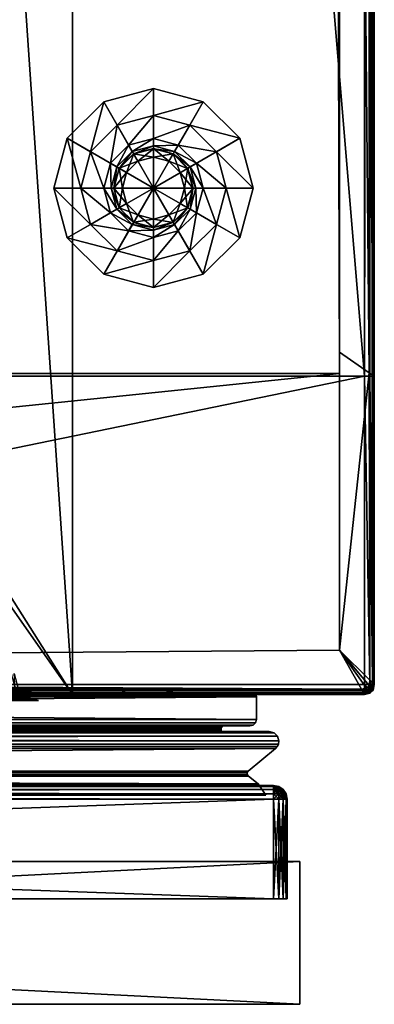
# Model space of a CAD drawing. Header units: centimetres. Extents: x -30.2 to 14.9, y -8.2 to 52.9.
# Tile 253 of 256: x 9.5 to 14.9, y -7.6 to 7.4. Entities that reach past the tile are written whole.
import ezdxf

# ---------------------------------------------------------------- set-up
doc = ezdxf.new("R2010")
doc.units = ezdxf.units.CM
doc.layers.add('RF411304_Body', color=7, linetype='Continuous', true_color=0x1bb158)
doc.layers.add('RF411304_Door', color=7, linetype='Continuous', true_color=0xb11c95)

msp = doc.modelspace()

# ---------------------------------------------------------------- meshes
at = {"layer": 'RF411304_Body', "color": 213, "true_color": 0xc458e1}
mesh = msp.add_polyface(dxfattribs=at)
corners = [(-22.011, 48.797, 197.598), (-22.011, 48.346, 32.305), (6.807, 48.346, 32.305), (6.807, 48.797, 197.598), (-29.599, 2.322, 24.112), (-29.599, 49.817, 24.112), (-29.599, 49.817, 7.459), (-29.599, 2.002, 7.459), (-29.582, 49.9, -0.334), (-29.533, 49.949, -0.334), (-29.45, 49.966, -0.334), (-29.599, 49.817, -0.334), (-29.599, 2.002, -0.334), (-26.042, 49.966, -0.334), (10.285, 49.966, -0.334), (-7.966, 1.958, 209.188), (-26.034, 49.93, 209.188), (-30.012, 49.93, 209.188), (-30.012, 1.958, 209.188), (-30.16, 1.958, 201.096), (-30.16, 49.93, 201.096), (-30.16, 49.93, 24.243), (-30.16, 1.958, 24.243), (10.304, -2.863, 32.343), (-25.508, 48.346, 32.305), (-25.508, -2.863, 32.343), (-25.508, 48.797, 197.598), (-25.508, -2.863, 197.598), (-7.966, -2.863, 197.598), (-29.533, 49.949, 7.459), (-29.533, 49.949, 24.112), (-29.45, 49.966, 24.112), (-29.45, 49.966, 7.459), (-30.094, 49.93, 209.171), (-30.094, 1.958, 209.171), (-29.582, 49.9, 7.459), (-29.582, 49.9, 24.112), (-30.144, 49.93, 209.122), (-30.144, 1.958, 209.122), (-30.16, 49.93, 209.039), (-30.16, 1.958, 209.039), (10.728, 49.93, 209.188), (-30.082, 2.008, 24.145), (-30.069, 49.912, 24.144), (-30.12, 49.922, 24.158), (-30.126, 1.98, 24.158), (-30.15, 49.928, 24.191), (-30.152, 1.964, 24.191)]
mesh.append_faces([[corners[k] for k in face] for face in [(27, 26, 28)]], dxfattribs={"color": 213})
mesh.append_faces([[corners[k] for k in face] for face in [(12, 10, 13), (12, 13, 14), (23, 1, 24), (28, 0, 3)]], dxfattribs={"vtx0": -1, "vtx2": -1, "color": 213})
mesh.append_faces([[corners[k] for k in face] for face in [(11, 8, 10), (12, 11, 10)]], dxfattribs={"vtx1": -1, "vtx2": -1, "color": 213})
mesh.append_faces([[corners[k] for k in face] for face in [(0, 1, 2), (2, 3, 0), (4, 5, 6), (6, 7, 4), (8, 9, 10), (15, 16, 17), (17, 18, 15), (19, 20, 21), (21, 22, 19), (6, 11, 12), (12, 7, 6), (25, 24, 26), (28, 26, 0), (29, 30, 31), (31, 32, 29), (17, 33, 34), (34, 18, 17), (9, 29, 32), (35, 36, 30), (30, 29, 35), (6, 5, 36), (36, 35, 6), (33, 37, 38), (38, 34, 33), (37, 39, 40), (40, 38, 37), (8, 35, 29), (29, 9, 8), (11, 6, 35), (35, 8, 11), (26, 24, 1), (1, 0, 26), (19, 40, 39), (39, 20, 19), (41, 16, 15), (5, 4, 42), (42, 43, 5), (44, 43, 42), (42, 45, 44), (46, 44, 45), (45, 47, 46), (21, 46, 47), (47, 22, 21)]], dxfattribs={"vtx2": -1, "color": 213})
mesh = msp.add_polyface(dxfattribs=at)
corners = [(10.895, 49.966, 24.112), (10.197, 49.966, 7.459), (-26.047, 49.966, 7.459), (-29.599, 2.002, -0.334), (10.285, 49.966, -0.334), (14.195, 49.966, -0.334), (14.343, 2.002, -0.334), (14.277, 49.949, -0.334), (14.327, 49.9, -0.334), (14.343, 49.817, -0.334), (14.793, 2.011, 24.145), (14.343, 2.322, 24.112), (14.343, 49.817, 24.112), (14.779, 49.911, 24.144), (14.343, 2.002, 7.459), (14.343, 49.817, 7.459), (-26.042, 49.966, -0.334), (14.869, 49.93, 201.096), (14.869, 49.93, 209.039), (14.869, 1.958, 209.039), (14.869, 1.958, 201.096), (10.304, -2.863, 32.343), (10.304, 48.346, 32.305), (6.807, 48.346, 32.305), (-22.011, 48.346, 32.305), (-7.966, -2.863, 197.598), (6.807, 48.797, 197.598), (10.304, 48.797, 197.598), (10.304, -2.863, 197.598), (14.234, 49.9, 7.459), (14.327, 49.9, 24.112), (14.185, 49.949, 7.459), (14.277, 49.949, 24.112), (14.102, 49.966, 7.459), (14.195, 49.966, 24.112), (14.869, 1.958, 24.243), (14.869, 49.93, 24.243), (14.721, 1.958, 209.188), (14.721, 49.93, 209.188), (10.728, 49.93, 209.188), (14.803, 1.958, 209.171), (14.803, 49.93, 209.171), (14.853, 1.958, 209.122), (14.853, 49.93, 209.122), (-7.966, 1.958, 209.188), (14.859, 49.928, 24.191), (14.861, 1.964, 24.191), (14.829, 49.922, 24.158), (14.835, 1.982, 24.158)]
mesh.append_faces([[corners[k] for k in face] for face in [(37, 38, 39)]], dxfattribs={"color": 213})
mesh.append_faces([[corners[k] for k in face] for face in [(6, 8, 9), (25, 27, 28)]], dxfattribs={"vtx0": -1, "color": 213})
mesh.append_faces([[corners[k] for k in face] for face in [(3, 4, 5), (6, 5, 7), (6, 7, 8), (21, 23, 24), (25, 26, 27)]], dxfattribs={"vtx0": -1, "vtx2": -1, "color": 213})
mesh.append_faces([[corners[k] for k in face] for face in [(6, 3, 5)]], dxfattribs={"vtx1": -1, "vtx2": -1, "color": 213})
mesh.append_faces([[corners[k] for k in face] for face in [(0, 1, 2), (10, 11, 12), (12, 13, 10), (12, 11, 14), (14, 15, 12), (1, 4, 16), (14, 6, 9), (9, 15, 14), (17, 18, 19), (19, 20, 17), (21, 22, 23), (28, 27, 22), (29, 30, 12), (12, 15, 29), (8, 29, 15), (15, 9, 8), (31, 32, 30), (30, 29, 31), (33, 34, 32), (32, 31, 33), (7, 31, 29), (29, 8, 7), (5, 33, 31), (31, 7, 5), (22, 27, 26), (26, 23, 22), (20, 35, 36), (36, 17, 20), (37, 40, 41), (41, 38, 37), (40, 42, 43), (43, 41, 40), (42, 19, 18), (18, 43, 42), (44, 37, 39), (45, 36, 35), (35, 46, 45), (47, 45, 46), (46, 48, 47), (13, 47, 48), (48, 10, 13)]], dxfattribs={"vtx2": -1, "color": 213})
mesh = msp.add_polyface(dxfattribs=at)
corners = [(-30.16, 1.958, 24.243), (-30.16, -2.714, 24.243), (-30.16, -2.714, 201.096), (-30.16, 1.958, 201.096), (14.675, -2.782, 24.146), (-29.939, -2.805, 24.144), (-29.599, -2.537, 24.112), (-30.082, 2.008, 24.145), (-29.599, 2.322, 24.112), (-30.072, -2.686, 24.144), (-29.599, 2.002, 7.459), (-29.599, -2.537, 7.459), (-28.983, 0.291, 207.345), (-28.983, 0.291, 201.988), (-9.612, 0.291, 201.988), (-9.612, 0.291, 207.345), (-30.16, 1.958, 209.039), (-30.16, -2.714, 209.039), (-30.012, -2.714, 209.188), (-7.966, -2.714, 209.188), (-7.966, 1.958, 209.188), (-30.012, 1.958, 209.188), (-28.983, -2.863, 202.026), (-28.983, -2.863, 207.383), (-9.612, -2.863, 207.383), (-9.612, -2.863, 202.026), (-25.508, 48.797, 197.598), (-25.508, -2.863, 197.598), (-25.508, -2.863, 32.343), (-30.144, -2.76, 209.112), (-30.144, -2.714, 209.122), (-30.094, -2.714, 209.171), (-30.094, 1.958, 209.171), (-30.144, -2.797, 209.039), (-30.144, -2.788, 209.085), (-30.094, -2.788, 209.157), (-30.012, -2.797, 209.171), (-30.144, 1.958, 209.122), (-30.144, -2.797, 201.096), (-30.015, -2.797, 24.144), (-30.06, -2.757, 24.144), (-30.15, -2.711, 24.191), (-30.152, 1.964, 24.191), (-30.134, -2.792, 24.191), (-30.121, -2.702, 24.158), (-30.126, 1.98, 24.158), (-30.106, -2.779, 24.158)]
mesh.append_faces([[corners[k] for k in face] for face in [(17, 29, 30), (17, 33, 34), (17, 34, 29), (6, 5, 39), (6, 39, 40), (6, 40, 9)]], dxfattribs={"color": 213})
mesh.append_faces([[corners[k] for k in face] for face in [(0, 1, 2), (2, 3, 0), (4, 5, 6), (7, 8, 6), (6, 9, 7), (6, 8, 10), (10, 11, 6), (12, 13, 14), (14, 15, 12), (16, 3, 2), (2, 17, 16), (18, 19, 20), (20, 21, 18), (22, 13, 12), (12, 23, 22), (23, 12, 15), (15, 24, 23), (25, 14, 13), (13, 22, 25), (26, 27, 28), (31, 18, 21), (21, 32, 31), (31, 30, 29), (29, 35, 31), (18, 31, 35), (35, 36, 18), (30, 31, 32), (32, 37, 30), (17, 30, 37), (37, 16, 17), (38, 2, 1), (19, 18, 36), (17, 2, 38), (41, 1, 0), (0, 42, 41), (1, 41, 43), (44, 41, 42), (42, 45, 44), (9, 44, 45), (45, 7, 9), (46, 43, 41), (41, 44, 46), (40, 46, 44), (44, 9, 40)]], dxfattribs={"vtx2": -1, "color": 213})
mesh = msp.add_polyface(dxfattribs=at)
corners = [(14.343, 2.002, 7.459), (14.343, -2.194, 7.459), (-29.599, -2.537, 7.459), (-29.599, 2.002, 7.459), (-7.966, -2.714, 209.188), (14.721, -2.714, 209.188), (14.721, 1.958, 209.188), (-7.966, 1.958, 209.188), (14.793, 2.011, 24.145), (14.803, -2.649, 24.146), (14.343, -2.194, 24.112), (14.343, 2.322, 24.112), (-29.599, -2.537, 24.112), (14.675, -2.782, 24.146), (-29.599, 2.002, -0.334), (14.343, 2.002, -0.334), (14.721, -2.863, 209.039), (-7.966, -2.863, 209.039), (-7.966, -2.863, 201.096), (14.721, -2.863, 201.096), (-9.612, -2.863, 207.383), (-9.612, -2.863, 202.026), (-9.612, 0.291, 207.345), (-9.612, 0.291, 201.988), (-25.508, -2.863, 32.343), (-30.012, -2.863, 24.243), (14.721, -2.863, 24.243), (10.304, -2.863, 32.343), (-7.966, -2.863, 197.598), (10.304, -2.863, 197.598), (-25.508, 48.346, 32.305), (10.304, 48.346, 32.305), (14.803, -2.714, 209.171), (14.721, -2.846, 209.122), (14.803, -2.846, 209.039), (14.721, -2.797, 209.171), (14.803, -2.832, 209.112), (14.803, -2.788, 209.157), (14.803, -2.846, 201.096), (-7.966, -2.797, 209.171), (-7.966, -2.846, 209.122), (14.793, -2.726, 24.146), (14.75, -2.771, 24.146), (14.69, -2.809, 24.178), (-29.963, -2.825, 24.177), (14.705, -2.836, 24.211), (14.797, -2.838, 24.191), (-29.987, -2.844, 24.21), (14.779, -2.813, 24.159)]
mesh.append_faces([[corners[k] for k in face] for face in [(10, 9, 41), (10, 41, 42), (10, 42, 13)]], dxfattribs={"color": 213})
mesh.append_faces([[corners[k] for k in face] for face in [(24, 27, 30)]], dxfattribs={"vtx1": -1, "color": 213})
mesh.append_faces([[corners[k] for k in face] for face in [(0, 1, 2), (2, 3, 0), (4, 5, 6), (6, 7, 4), (8, 9, 10), (10, 11, 8), (12, 10, 13), (11, 10, 1), (1, 0, 11), (10, 12, 2), (2, 1, 10), (0, 3, 14), (14, 15, 0), (16, 17, 18), (18, 19, 16), (17, 20, 21), (21, 18, 17), (20, 22, 23), (23, 21, 20), (24, 25, 26), (26, 27, 24), (18, 28, 29), (29, 19, 18), (19, 29, 27), (27, 26, 19), (31, 27, 29), (6, 5, 32), (33, 16, 34), (35, 33, 36), (5, 35, 37), (38, 19, 26), (34, 16, 19), (35, 5, 4), (4, 39, 35), (33, 35, 39), (39, 40, 33), (16, 33, 40), (40, 17, 16), (13, 43, 44), (26, 45, 46), (43, 45, 47), (45, 26, 25), (48, 46, 45), (45, 43, 48), (42, 48, 43), (43, 13, 42)]], dxfattribs={"vtx2": -1, "color": 213})
at = {"layer": 'RF411304_Body', "color": 24, "true_color": 0xb01a1a}
mesh = msp.add_polyface(dxfattribs=at)
corners = [(11.528, 6.318, -2.156), (10.774, 6.116, -2.156), (10.774, 6.116, -1.807), (11.528, 4.81, -2.156), (11.528, 4.81, -2.156), (10.222, 5.564, -2.156), (10.222, 5.564, -1.807), (10.574, 5.361, -1.807), (10.977, 5.763, -1.807), (10.878, 5.185, -1.456), (11.152, 5.46, -1.456), (10.973, 5.131, -1.456), (11.207, 5.365, -1.456), (10.973, 5.131, -0.906), (11.207, 5.365, -0.906), (11.01, 5.109, -0.906), (11.227, 5.33, -0.297), (11.008, 5.11, -0.297), (11.008, 5.11, 9.901), (10.02, 4.81, -2.156), (10.02, 4.81, -1.807), (10.427, 4.81, -1.807), (10.777, 4.81, -1.456), (10.887, 4.81, -1.456), (10.887, 4.81, -0.906), (10.93, 4.81, -0.906), (11.058, 4.81, -0.681), (11.121, 5.045, -0.681), (11.058, 4.81, -0.426), (11.121, 5.045, -0.426), (10.927, 4.81, -0.297), (10.927, 4.81, 9.901)]
mesh.append_faces([[corners[k] for k in face] for face in [(0, 1, 2), (3, 4, 5), (5, 1, 3), (1, 5, 6), (6, 2, 1), (2, 6, 7), (7, 8, 2), (8, 7, 9), (9, 10, 8), (10, 9, 11), (12, 11, 13), (14, 13, 15), (16, 17, 18), (19, 5, 4), (5, 19, 20), (20, 6, 5), (6, 20, 21), (21, 7, 6), (7, 21, 22), (22, 9, 7), (9, 22, 23), (23, 11, 9), (11, 23, 24), (24, 13, 11), (13, 24, 25), (25, 15, 13), (15, 25, 26), (26, 27, 15), (27, 26, 28), (29, 28, 30), (30, 17, 29), (17, 30, 31), (31, 18, 17)]], dxfattribs={"vtx2": -1, "color": 24})
mesh = msp.add_polyface(dxfattribs=at)
corners = [(11.528, 4.81, -2.156), (11.528, 4.81, -2.156), (11.528, 6.318, -2.156), (11.528, 4.81, -2.156), (10.774, 6.116, -2.156), (10.774, 6.116, -1.807), (11.528, 6.318, -1.807), (10.977, 5.763, -1.807), (11.528, 5.911, -1.807), (11.152, 5.46, -1.456), (11.528, 5.561, -1.456), (11.207, 5.365, -1.456), (11.528, 5.451, -1.456), (11.207, 5.365, -0.906), (11.528, 5.451, -0.906), (11.229, 5.327, -0.906), (11.528, 5.407, -0.906), (11.293, 5.217, -0.681), (11.528, 5.28, -0.681), (11.293, 5.217, -0.426), (11.528, 5.28, -0.426), (11.227, 5.33, -0.297), (11.528, 5.411, -0.297), (11.227, 5.33, 9.901), (11.528, 5.411, 9.901), (10.973, 5.131, -1.456), (10.973, 5.131, -0.906), (11.01, 5.109, -0.906), (11.121, 5.045, -0.681), (11.121, 5.045, -0.426), (11.008, 5.11, -0.297), (11.008, 5.11, 9.901), (11.058, 4.81, -0.426)]
mesh.append_faces([[corners[k] for k in face] for face in [(0, 1, 2), (1, 3, 4), (4, 2, 1), (5, 6, 2), (6, 5, 7), (7, 8, 6), (8, 7, 9), (9, 10, 8), (10, 9, 11), (11, 12, 10), (12, 11, 13), (13, 14, 12), (14, 13, 15), (15, 16, 14), (16, 15, 17), (17, 18, 16), (18, 17, 19), (19, 20, 18), (20, 19, 21), (21, 22, 20), (22, 21, 23), (23, 24, 22), (25, 11, 9), (26, 13, 11), (27, 15, 13), (15, 27, 28), (28, 17, 15), (17, 28, 29), (29, 19, 17), (19, 29, 30), (30, 21, 19), (31, 23, 21), (32, 29, 28)]], dxfattribs={"vtx2": -1, "color": 24})
mesh = msp.add_polyface(dxfattribs=at)
corners = [(13.035, 4.81, -2.156), (12.833, 5.564, -2.156), (12.833, 5.564, -1.807), (11.528, 4.81, -2.156), (11.528, 4.81, -2.156), (12.281, 6.116, -2.156), (12.281, 6.116, -1.807), (12.078, 5.763, -1.807), (12.481, 5.361, -1.807), (11.903, 5.46, -1.456), (12.177, 5.185, -1.456), (11.848, 5.365, -1.456), (12.082, 5.131, -1.456), (11.848, 5.365, -0.906), (12.082, 5.131, -0.906), (11.826, 5.327, -0.906), (12.047, 5.11, -0.297), (11.828, 5.33, -0.297), (11.828, 5.33, 9.901), (11.528, 6.318, -2.156), (11.528, 6.318, -1.807), (11.528, 5.911, -1.807), (11.528, 5.561, -1.456), (11.528, 5.451, -1.456), (11.528, 5.451, -0.906), (11.528, 5.407, -0.906), (11.528, 5.28, -0.681), (11.762, 5.217, -0.681), (11.528, 5.28, -0.426), (11.762, 5.217, -0.426), (11.528, 5.411, -0.297), (11.528, 5.411, 9.901)]
mesh.append_faces([[corners[k] for k in face] for face in [(0, 1, 2), (3, 4, 5), (5, 1, 3), (1, 5, 6), (6, 2, 1), (2, 6, 7), (7, 8, 2), (8, 7, 9), (9, 10, 8), (10, 9, 11), (12, 11, 13), (14, 13, 15), (16, 17, 18), (19, 5, 4), (5, 19, 20), (20, 6, 5), (6, 20, 21), (21, 7, 6), (7, 21, 22), (22, 9, 7), (9, 22, 23), (23, 11, 9), (11, 23, 24), (24, 13, 11), (13, 24, 25), (25, 15, 13), (15, 25, 26), (26, 27, 15), (27, 26, 28), (29, 28, 30), (30, 17, 29), (17, 30, 31), (31, 18, 17)]], dxfattribs={"vtx2": -1, "color": 24})
mesh = msp.add_polyface(dxfattribs=at)
corners = [(11.528, 4.81, -2.156), (11.528, 4.81, -2.156), (12.833, 5.564, -2.156), (13.035, 4.81, -2.156), (12.833, 5.564, -1.807), (13.035, 4.81, -1.807), (12.481, 5.361, -1.807), (12.628, 4.81, -1.807), (12.177, 5.185, -1.456), (12.278, 4.81, -1.456), (12.082, 5.131, -1.456), (12.168, 4.81, -1.456), (12.082, 5.131, -0.906), (12.168, 4.81, -0.906), (12.045, 5.109, -0.906), (12.125, 4.81, -0.906), (11.934, 5.045, -0.681), (11.997, 4.81, -0.681), (11.934, 5.045, -0.426), (11.997, 4.81, -0.426), (12.047, 5.11, -0.297), (12.128, 4.81, -0.297), (12.047, 5.11, 9.901), (12.128, 4.81, 9.901), (11.848, 5.365, -1.456), (11.848, 5.365, -0.906), (11.826, 5.327, -0.906), (11.762, 5.217, -0.681), (11.762, 5.217, -0.426), (11.828, 5.33, -0.297), (11.828, 5.33, 9.901), (11.528, 5.28, -0.426), (11.528, 4.81, -2.156)]
mesh.append_faces([[corners[k] for k in face] for face in [(0, 1, 2), (2, 3, 0), (4, 5, 3), (5, 4, 6), (6, 7, 5), (7, 6, 8), (8, 9, 7), (9, 8, 10), (10, 11, 9), (11, 10, 12), (12, 13, 11), (13, 12, 14), (14, 15, 13), (15, 14, 16), (16, 17, 15), (17, 16, 18), (18, 19, 17), (19, 18, 20), (20, 21, 19), (21, 20, 22), (22, 23, 21), (24, 10, 8), (25, 12, 10), (26, 14, 12), (14, 26, 27), (27, 16, 14), (16, 27, 28), (28, 18, 16), (18, 28, 29), (29, 20, 18), (30, 22, 20), (31, 28, 27), (32, 0, 3)]], dxfattribs={"vtx2": -1, "color": 24})
mesh = msp.add_polyface(dxfattribs=at)
corners = [(10.02, 4.81, -2.156), (10.222, 4.057, -2.156), (10.222, 4.057, -1.807), (11.528, 4.81, -2.156), (11.528, 4.81, -2.156), (10.774, 3.505, -2.156), (10.774, 3.505, -1.807), (10.977, 3.857, -1.807), (10.574, 4.26, -1.807), (11.152, 4.161, -1.456), (10.878, 4.435, -1.456), (11.207, 4.256, -1.456), (10.973, 4.49, -1.456), (11.207, 4.256, -0.906), (10.973, 4.49, -0.906), (11.229, 4.293, -0.906), (11.008, 4.51, -0.297), (11.227, 4.29, -0.297), (11.227, 4.29, 9.901), (11.528, 3.303, -2.156), (11.528, 3.303, -1.807), (11.528, 3.71, -1.807), (11.528, 4.06, -1.456), (11.528, 4.17, -1.456), (11.528, 4.17, -0.906), (11.528, 4.213, -0.906), (11.528, 4.341, -0.681), (11.293, 4.404, -0.681), (11.528, 4.341, -0.426), (11.293, 4.404, -0.426), (11.528, 4.21, -0.297), (11.528, 4.21, 9.901)]
mesh.append_faces([[corners[k] for k in face] for face in [(0, 1, 2), (3, 4, 5), (5, 1, 3), (1, 5, 6), (6, 2, 1), (2, 6, 7), (7, 8, 2), (8, 7, 9), (9, 10, 8), (10, 9, 11), (12, 11, 13), (14, 13, 15), (16, 17, 18), (19, 5, 4), (5, 19, 20), (20, 6, 5), (6, 20, 21), (21, 7, 6), (7, 21, 22), (22, 9, 7), (9, 22, 23), (23, 11, 9), (11, 23, 24), (24, 13, 11), (13, 24, 25), (25, 15, 13), (15, 25, 26), (26, 27, 15), (27, 26, 28), (29, 28, 30), (30, 17, 29), (17, 30, 31), (31, 18, 17)]], dxfattribs={"vtx2": -1, "color": 24})
mesh = msp.add_polyface(dxfattribs=at)
corners = [(11.528, 4.81, -2.156), (11.528, 4.81, -2.156), (10.02, 4.81, -2.156), (11.528, 4.81, -2.156), (10.222, 4.057, -2.156), (10.222, 4.057, -1.807), (10.02, 4.81, -1.807), (10.574, 4.26, -1.807), (10.427, 4.81, -1.807), (10.878, 4.435, -1.456), (10.777, 4.81, -1.456), (10.973, 4.49, -1.456), (10.887, 4.81, -1.456), (10.973, 4.49, -0.906), (10.887, 4.81, -0.906), (11.01, 4.512, -0.906), (10.93, 4.81, -0.906), (11.121, 4.576, -0.681), (11.058, 4.81, -0.681), (11.121, 4.576, -0.426), (11.058, 4.81, -0.426), (11.008, 4.51, -0.297), (10.927, 4.81, -0.297), (11.008, 4.51, 9.901), (10.927, 4.81, 9.901), (11.207, 4.256, -1.456), (11.207, 4.256, -0.906), (11.229, 4.293, -0.906), (11.293, 4.404, -0.681), (11.293, 4.404, -0.426), (11.227, 4.29, -0.297), (11.227, 4.29, 9.901), (11.528, 4.341, -0.426)]
mesh.append_faces([[corners[k] for k in face] for face in [(0, 1, 2), (1, 3, 4), (4, 2, 1), (5, 6, 2), (6, 5, 7), (7, 8, 6), (8, 7, 9), (9, 10, 8), (10, 9, 11), (11, 12, 10), (12, 11, 13), (13, 14, 12), (14, 13, 15), (15, 16, 14), (16, 15, 17), (17, 18, 16), (18, 17, 19), (19, 20, 18), (20, 19, 21), (21, 22, 20), (22, 21, 23), (23, 24, 22), (25, 11, 9), (26, 13, 11), (27, 15, 13), (15, 27, 28), (28, 17, 15), (17, 28, 29), (29, 19, 17), (19, 29, 30), (30, 21, 19), (31, 23, 21), (32, 29, 28)]], dxfattribs={"vtx2": -1, "color": 24})
mesh = msp.add_polyface(dxfattribs=at)
corners = [(11.528, 4.81, -2.156), (11.528, 4.81, -2.156), (11.528, 3.303, -2.156), (11.528, 4.81, -2.156), (12.281, 3.505, -2.156), (12.281, 3.505, -1.807), (11.528, 3.303, -1.807), (12.078, 3.857, -1.807), (11.528, 3.71, -1.807), (11.903, 4.161, -1.456), (11.528, 4.06, -1.456), (11.848, 4.256, -1.456), (11.528, 4.17, -1.456), (11.848, 4.256, -0.906), (11.528, 4.17, -0.906), (11.826, 4.293, -0.906), (11.528, 4.213, -0.906), (11.762, 4.404, -0.681), (11.528, 4.341, -0.681), (11.762, 4.404, -0.426), (11.528, 4.341, -0.426), (11.828, 4.29, -0.297), (11.528, 4.21, -0.297), (11.828, 4.29, 9.901), (11.528, 4.21, 9.901), (12.082, 4.49, -1.456), (12.082, 4.49, -0.906), (12.045, 4.512, -0.906), (11.934, 4.576, -0.681), (11.934, 4.576, -0.426), (12.047, 4.51, -0.297), (12.047, 4.51, 9.901), (11.997, 4.81, -0.426)]
mesh.append_faces([[corners[k] for k in face] for face in [(0, 1, 2), (1, 3, 4), (4, 2, 1), (5, 6, 2), (6, 5, 7), (7, 8, 6), (8, 7, 9), (9, 10, 8), (10, 9, 11), (11, 12, 10), (12, 11, 13), (13, 14, 12), (14, 13, 15), (15, 16, 14), (16, 15, 17), (17, 18, 16), (18, 17, 19), (19, 20, 18), (20, 19, 21), (21, 22, 20), (22, 21, 23), (23, 24, 22), (25, 11, 9), (26, 13, 11), (27, 15, 13), (15, 27, 28), (28, 17, 15), (17, 28, 29), (29, 19, 17), (19, 29, 30), (30, 21, 19), (31, 23, 21), (32, 29, 28)]], dxfattribs={"vtx2": -1, "color": 24})
mesh = msp.add_polyface(dxfattribs=at)
corners = [(11.528, 3.303, -2.156), (12.281, 3.505, -2.156), (12.281, 3.505, -1.807), (11.528, 4.81, -2.156), (11.528, 4.81, -2.156), (12.833, 4.057, -2.156), (12.833, 4.057, -1.807), (12.481, 4.26, -1.807), (12.078, 3.857, -1.807), (12.177, 4.435, -1.456), (11.903, 4.161, -1.456), (12.082, 4.49, -1.456), (11.848, 4.256, -1.456), (12.082, 4.49, -0.906), (11.848, 4.256, -0.906), (12.045, 4.512, -0.906), (11.828, 4.29, -0.297), (12.047, 4.51, -0.297), (12.047, 4.51, 9.901), (13.035, 4.81, -2.156), (13.035, 4.81, -1.807), (12.628, 4.81, -1.807), (12.278, 4.81, -1.456), (12.168, 4.81, -1.456), (12.168, 4.81, -0.906), (12.125, 4.81, -0.906), (11.997, 4.81, -0.681), (11.934, 4.576, -0.681), (11.997, 4.81, -0.426), (11.934, 4.576, -0.426), (12.128, 4.81, -0.297), (12.128, 4.81, 9.901)]
mesh.append_faces([[corners[k] for k in face] for face in [(0, 1, 2), (3, 4, 5), (5, 1, 3), (1, 5, 6), (6, 2, 1), (2, 6, 7), (7, 8, 2), (8, 7, 9), (9, 10, 8), (10, 9, 11), (12, 11, 13), (14, 13, 15), (16, 17, 18), (19, 5, 4), (5, 19, 20), (20, 6, 5), (6, 20, 21), (21, 7, 6), (7, 21, 22), (22, 9, 7), (9, 22, 23), (23, 11, 9), (11, 23, 24), (24, 13, 11), (13, 24, 25), (25, 15, 13), (15, 25, 26), (26, 27, 15), (27, 26, 28), (29, 28, 30), (30, 17, 29), (17, 30, 31), (31, 18, 17)]], dxfattribs={"vtx2": -1, "color": 24})
at = {"layer": 'RF411304_Body', "color": 213, "true_color": 0xc458e1}
mesh = msp.add_polyface(dxfattribs=at)
corners = [(14.869, -2.714, 24.243), (14.869, 1.958, 24.243), (14.869, 1.958, 201.096), (14.869, -2.714, 201.096), (14.869, -2.714, 209.039), (14.869, 1.958, 209.039), (14.853, -2.714, 209.122), (14.853, -2.76, 209.112), (14.803, -2.714, 209.171), (14.803, 1.958, 209.171), (14.721, 1.958, 209.188), (14.853, -2.788, 209.085), (14.853, -2.797, 209.039), (14.803, -2.832, 209.112), (14.803, -2.846, 209.039), (14.721, -2.846, 209.122), (14.803, -2.788, 209.157), (14.721, -2.797, 209.171), (14.721, -2.714, 209.188), (14.853, 1.958, 209.122), (14.721, -2.863, 24.243), (14.803, -2.846, 24.243), (14.803, -2.846, 201.096), (14.721, -2.863, 201.096), (14.853, -2.797, 201.096), (14.853, -2.797, 24.243), (14.84, -2.685, 24.159), (14.803, -2.649, 24.146), (14.793, 2.011, 24.145), (14.835, 1.982, 24.158), (14.797, -2.838, 24.191), (14.846, -2.789, 24.191), (14.862, -2.707, 24.191), (14.861, 1.964, 24.191), (14.826, -2.765, 24.159), (14.779, -2.813, 24.159), (14.793, -2.726, 24.146), (14.75, -2.771, 24.146)]
mesh.append_faces([[corners[k] for k in face] for face in [(4, 6, 7), (4, 11, 12), (4, 7, 11)]], dxfattribs={"color": 213})
mesh.append_faces([[corners[k] for k in face] for face in [(0, 1, 2), (2, 3, 0), (4, 3, 2), (2, 5, 4), (8, 9, 10), (13, 14, 12), (12, 11, 13), (14, 13, 15), (16, 13, 11), (11, 7, 16), (13, 16, 17), (8, 16, 7), (7, 6, 8), (16, 8, 18), (6, 19, 9), (9, 8, 6), (4, 5, 19), (19, 6, 4), (20, 21, 22), (23, 22, 14), (24, 22, 21), (21, 25, 24), (3, 24, 25), (25, 0, 3), (12, 14, 22), (22, 24, 12), (4, 12, 24), (24, 3, 4), (26, 27, 28), (28, 29, 26), (30, 21, 20), (31, 25, 21), (21, 30, 31), (32, 0, 25), (25, 31, 32), (32, 26, 29), (29, 33, 32), (0, 32, 33), (33, 1, 0), (34, 31, 30), (30, 35, 34), (36, 34, 35), (35, 37, 36), (26, 32, 31), (31, 34, 26), (27, 26, 34), (34, 36, 27)]], dxfattribs={"vtx2": -1, "color": 213})
mesh = msp.add_polyface(dxfattribs=at)
corners = [(-30.012, -2.863, 201.096), (-28.983, -2.863, 202.026), (-28.983, -2.863, 207.383), (-30.012, -2.863, 209.039), (-9.612, -2.863, 207.383), (-7.966, -2.863, 209.039), (-7.966, -2.863, 201.096), (-9.612, -2.863, 202.026), (-30.012, -2.863, 24.243), (-25.508, -2.863, 32.343), (-25.508, -2.863, 197.598), (-7.966, -2.863, 197.598), (-30.094, -2.832, 209.112), (-30.144, -2.788, 209.085), (-30.144, -2.797, 209.039), (-30.094, -2.846, 209.039), (-30.012, -2.846, 209.122), (-30.094, -2.788, 209.157), (-30.144, -2.76, 209.112), (-30.012, -2.797, 209.171), (-30.16, -2.714, 24.243), (-30.144, -2.797, 24.243), (-30.144, -2.797, 201.096), (-30.094, -2.846, 201.096), (-30.094, -2.846, 24.243), (-7.966, -2.797, 209.171), (-7.966, -2.714, 209.188), (-7.966, -2.846, 209.122), (-30.16, -2.714, 209.039), (-29.963, -2.825, 24.177), (-29.939, -2.805, 24.144), (14.675, -2.782, 24.146), (-30.134, -2.792, 24.191), (-30.085, -2.841, 24.191), (-29.987, -2.844, 24.21), (14.69, -2.809, 24.178), (14.705, -2.836, 24.211), (-30.059, -2.825, 24.158), (-30.106, -2.779, 24.158), (-30.015, -2.797, 24.144), (-30.06, -2.757, 24.144)]
mesh.append_faces([[corners[k] for k in face] for face in [(0, 1, 2), (2, 3, 0), (3, 2, 4), (4, 5, 3), (6, 7, 1), (1, 0, 6), (8, 9, 10), (10, 0, 8), (0, 10, 11), (11, 6, 0), (12, 13, 14), (14, 15, 12), (16, 12, 15), (15, 3, 16), (17, 18, 13), (13, 12, 17), (19, 17, 12), (12, 16, 19), (20, 21, 22), (23, 22, 21), (21, 24, 23), (0, 23, 24), (24, 8, 0), (19, 25, 26), (25, 19, 16), (16, 27, 25), (27, 16, 3), (3, 5, 27), (22, 14, 28), (23, 15, 14), (14, 22, 23), (0, 3, 15), (15, 23, 0), (29, 30, 31), (32, 21, 20), (33, 24, 21), (21, 32, 33), (34, 8, 24), (24, 33, 34), (34, 29, 35), (8, 34, 36), (37, 33, 32), (32, 38, 37), (39, 37, 38), (38, 40, 39), (29, 34, 33), (33, 37, 29), (30, 29, 37), (37, 39, 30)]], dxfattribs={"vtx2": -1, "color": 213})
at = {"layer": 'RF411304_Door', "color": 234, "true_color": 0xb11b58}
mesh = msp.add_polyface(dxfattribs=at)
corners = [(9.421, -2.548, 33.981), (9.482, -2.775, 33.929), (9.437, -2.775, 33.701), (9.376, -2.548, 33.753), (9.308, -2.775, 33.507), (9.236, -2.911, 196.943), (9.115, -2.775, 196.841), (8.887, -2.775, 196.887), (9.008, -2.911, 196.989), (9.418, -2.957, 197.095), (9.189, -2.957, 197.142), (9.429, -2.911, 196.814), (9.308, -2.775, 196.712), (9.612, -2.957, 196.965), (9.559, -2.911, 196.62), (9.437, -2.775, 196.518), (9.741, -2.957, 196.77), (9.604, -2.911, 196.391), (9.482, -2.775, 196.29), (9.787, -2.957, 196.541), (9.604, -2.911, 33.828), (9.787, -2.957, 33.678), (9.559, -2.911, 33.599), (9.741, -2.957, 33.449), (9.429, -2.911, 33.405), (9.612, -2.957, 33.254), (9.236, -2.911, 33.276), (9.115, -2.775, 33.378), (9.418, -2.957, 33.124), (9.008, -2.911, 33.23), (8.887, -2.775, 33.332), (9.189, -2.957, 33.077)]
mesh.append_faces([[corners[k] for k in face] for face in [(0, 1, 2), (3, 2, 4), (5, 6, 7), (7, 8, 5), (9, 5, 8), (8, 10, 9), (11, 12, 6), (6, 5, 11), (13, 11, 5), (5, 9, 13), (14, 15, 12), (12, 11, 14), (16, 14, 11), (11, 13, 16), (17, 18, 15), (15, 14, 17), (19, 17, 14), (14, 16, 19), (20, 1, 18), (18, 17, 20), (21, 20, 17), (17, 19, 21), (22, 2, 1), (1, 20, 22), (23, 22, 20), (20, 21, 23), (24, 4, 2), (2, 22, 24), (25, 24, 22), (22, 23, 25), (26, 27, 4), (4, 24, 26), (28, 26, 24), (24, 25, 28), (29, 30, 27), (27, 26, 29), (31, 29, 26), (26, 28, 31)]], dxfattribs={"vtx2": -1, "color": 234})
at = {"layer": 'RF411304_Door', "color": 146, "true_color": 0x086e87}
mesh = msp.add_polyface(dxfattribs=at)
corners = [(-28.412, -4.102, 200.586), (-28.395, -4.078, 200.569), (-28.395, -4.049, 200.568), (-28.868, -3.617, 201.041), (-28.801, -3.443, 200.975), (-28.727, -3.423, 200.901), (-28.002, -3.411, 200.176), (-28, -3.399, 200.174), (-27.999, -3.387, 200.173), (-28.005, -3.364, 200.179), (-28.022, -3.347, 200.196), (-28.436, -3.341, 200.61), (-28.486, -3.327, 200.66), (-28.521, -3.292, 200.695), (-28.535, -3.242, 200.709), (-28.535, -2.902, 200.709), (-28.486, -2.853, 200.66), (-28.56, -4.216, 200.734), (-28.411, -4.025, 200.585), (-28.823, -3.685, 200.997), (-28.85, -3.654, 201.024), (-28.874, -3.569, 201.047), (-28.854, -3.495, 201.027), (-28.004, -3.423, 200.178), (-28.045, -3.341, 200.219), (-28.528, -2.877, 200.702), (-28.511, -2.86, 200.685), (-28.56, -4.216, 26.95), (-28.412, -4.102, 27.097), (-28.395, -4.078, 27.114), (-28.395, -4.049, 27.115), (-28.411, -4.025, 27.099), (-28.823, -3.685, 26.687), (-28.85, -3.654, 26.659), (-28.868, -3.617, 26.642), (-28.874, -3.569, 26.636), (-28.854, -3.495, 26.656), (-28.801, -3.443, 26.708), (-28.727, -3.423, 26.782), (-28.004, -3.423, 27.505), (-28.002, -3.411, 27.508), (-28, -3.399, 27.51), (-27.999, -3.387, 27.511), (-28.005, -3.364, 27.504), (-28.022, -3.347, 27.488), (-28.045, -3.341, 27.464), (-28.436, -3.341, 27.074), (-28.486, -3.327, 27.024), (-28.521, -3.292, 26.988), (-28.535, -3.242, 26.975), (-28.535, -2.902, 26.975), (-28.528, -2.877, 26.981), (-28.511, -2.86, 26.999), (-28.486, -2.853, 27.023), (13.112, -4.216, 200.734), (12.964, -4.102, 200.586), (12.947, -4.078, 200.569), (12.947, -4.049, 200.568), (12.963, -4.025, 200.585), (13.375, -3.685, 200.997), (13.402, -3.654, 201.024), (13.42, -3.617, 201.041), (13.426, -3.569, 201.047), (13.406, -3.495, 201.027), (13.353, -3.443, 200.975), (13.279, -3.423, 200.901), (12.557, -3.423, 200.178), (12.554, -3.411, 200.176), (12.552, -3.399, 200.174), (12.551, -3.387, 200.173), (12.557, -3.364, 200.179), (12.574, -3.347, 200.196), (12.597, -3.341, 200.219), (12.988, -3.341, 200.61), (13.038, -3.327, 200.66), (13.074, -3.292, 200.695), (13.087, -3.242, 200.709), (13.087, -2.902, 200.709), (13.08, -2.877, 200.702), (13.063, -2.86, 200.685), (13.038, -2.853, 200.66), (13.112, -4.216, 26.95), (12.964, -4.102, 27.098), (12.947, -4.078, 27.114), (12.947, -4.049, 27.115), (12.963, -4.025, 27.099), (13.375, -3.685, 26.687), (13.403, -3.654, 26.659), (13.42, -3.617, 26.642), (13.426, -3.569, 26.636), (13.406, -3.495, 26.656), (13.353, -3.443, 26.708), (13.28, -3.423, 26.782), (12.557, -3.423, 27.505), (12.554, -3.411, 27.508), (12.552, -3.399, 27.51), (12.551, -3.387, 27.511), (12.557, -3.364, 27.504), (12.574, -3.347, 27.488), (12.597, -3.341, 27.464), (12.988, -3.341, 27.074), (13.038, -3.327, 27.024), (13.074, -3.292, 26.988), (13.087, -3.242, 26.975), (13.087, -2.902, 26.975), (13.08, -2.877, 26.981), (13.063, -2.86, 26.999), (13.039, -2.853, 27.023), (-28.674, -4.39, 26.828), (-28.674, -4.39, 200.835), (13.226, -4.39, 200.835), (13.226, -4.39, 26.828), (-27.364, -2.853, 28.146), (-27.364, -2.853, 199.538), (11.916, -2.853, 199.538), (11.916, -2.853, 28.146), (-26.456, -2.853, 29.054), (-26.456, -2.853, 198.63), (11.008, -2.853, 198.63), (11.008, -2.853, 29.054), (11.191, -2.775, 28.871), (11.19, -2.775, 198.812), (-26.638, -2.775, 198.812), (-26.638, -2.775, 28.871), (11.532, -2.775, 28.53), (11.532, -2.775, 199.153), (-26.98, -2.775, 199.153), (-26.979, -2.775, 28.53)]
mesh.append_faces([[corners[k] for k in face] for face in [(20, 3, 34), (34, 33, 20), (21, 35, 34), (34, 3, 21), (22, 4, 37), (37, 36, 22), (23, 39, 38), (38, 5, 23), (6, 7, 41), (41, 40, 6), (7, 8, 42), (42, 41, 7), (8, 9, 43), (43, 42, 8), (9, 10, 44), (44, 43, 9), (11, 12, 47), (47, 46, 11), (12, 13, 48), (48, 47, 12), (25, 26, 52), (52, 51, 25), (17, 0, 28), (28, 27, 17), (0, 1, 29), (29, 28, 0), (1, 2, 30), (30, 29, 1), (2, 18, 31), (31, 30, 2), (18, 19, 32), (32, 31, 18), (19, 20, 33), (33, 32, 19), (21, 22, 36), (36, 35, 21), (4, 5, 38), (38, 37, 4), (23, 6, 40), (40, 39, 23), (10, 24, 45), (45, 44, 10), (24, 11, 46), (46, 45, 24), (13, 14, 49), (49, 48, 13), (14, 15, 50), (50, 49, 14), (15, 25, 51), (51, 50, 15), (26, 16, 53), (53, 52, 26), (1, 0, 55), (55, 56, 1), (18, 58, 59), (59, 19, 18), (20, 19, 59), (59, 60, 20), (21, 3, 61), (61, 62, 21), (22, 21, 62), (62, 63, 22), (5, 4, 64), (64, 65, 5), (7, 6, 67), (67, 68, 7), (9, 8, 69), (69, 70, 9), (10, 9, 70), (70, 71, 10), (24, 10, 71), (71, 72, 24), (24, 72, 73), (73, 11, 24), (25, 15, 77), (77, 78, 25), (26, 25, 78), (78, 79, 26), (16, 26, 79), (79, 80, 16), (28, 82, 81), (81, 27, 28), (28, 29, 83), (83, 82, 28), (29, 30, 84), (84, 83, 29), (32, 33, 87), (87, 86, 32), (35, 89, 88), (88, 34, 35), (36, 37, 91), (91, 90, 36), (43, 44, 98), (98, 97, 43), (44, 45, 99), (99, 98, 44), (45, 46, 100), (100, 99, 45), (47, 48, 102), (102, 101, 47), (49, 50, 104), (104, 103, 49), (50, 51, 105), (105, 104, 50), (52, 53, 107), (107, 106, 52), (87, 88, 61), (61, 60, 87), (88, 89, 62), (62, 61, 88), (90, 91, 64), (64, 63, 90), (92, 93, 66), (66, 65, 92), (94, 95, 68), (68, 67, 94), (95, 96, 69), (69, 68, 95), (96, 97, 70), (70, 69, 96), (97, 98, 71), (71, 70, 97), (100, 101, 74), (74, 73, 100), (101, 102, 75), (75, 74, 101), (105, 106, 79), (79, 78, 105), (81, 82, 55), (55, 54, 81), (82, 83, 56), (56, 55, 82), (83, 84, 57), (57, 56, 83), (84, 85, 58), (58, 57, 84), (85, 86, 59), (59, 58, 85), (86, 87, 60), (60, 59, 86), (89, 90, 63), (63, 62, 89), (91, 92, 65), (65, 64, 91), (93, 94, 67), (67, 66, 93), (98, 99, 72), (72, 71, 98), (99, 100, 73), (73, 72, 99), (102, 103, 76), (76, 75, 102), (103, 104, 77), (77, 76, 103), (104, 105, 78), (78, 77, 104), (106, 107, 80), (80, 79, 106), (0, 17, 54), (54, 55, 0), (2, 1, 56), (56, 57, 2), (18, 2, 57), (57, 58, 18), (3, 20, 60), (60, 61, 3), (4, 22, 63), (63, 64, 4), (23, 5, 65), (65, 66, 23), (6, 23, 66), (66, 67, 6), (8, 7, 68), (68, 69, 8), (12, 11, 73), (73, 74, 12), (13, 12, 74), (74, 75, 13), (14, 13, 75), (75, 76, 14), (15, 14, 76), (76, 77, 15), (30, 31, 85), (85, 84, 30), (31, 32, 86), (86, 85, 31), (33, 34, 88), (88, 87, 33), (35, 36, 90), (90, 89, 35), (37, 38, 92), (92, 91, 37), (39, 93, 92), (92, 38, 39), (39, 40, 94), (94, 93, 39), (40, 41, 95), (95, 94, 40), (41, 42, 96), (96, 95, 41), (42, 43, 97), (97, 96, 42), (46, 47, 101), (101, 100, 46), (48, 49, 103), (103, 102, 48), (51, 52, 106), (106, 105, 51), (27, 108, 109), (109, 17, 27), (81, 111, 108), (108, 27, 81), (54, 110, 111), (111, 81, 54), (17, 109, 110), (110, 54, 17), (118, 119, 116), (116, 117, 118), (53, 16, 113), (113, 112, 53), (16, 80, 114), (114, 113, 16), (80, 107, 115), (115, 114, 80), (107, 53, 112), (112, 115, 107), (113, 126, 127), (127, 112, 113), (114, 125, 126), (126, 113, 114), (115, 124, 125), (125, 114, 115), (112, 127, 124), (124, 115, 112), (117, 116, 123), (123, 122, 117), (118, 117, 122), (122, 121, 118), (119, 118, 121), (121, 120, 119), (116, 119, 120), (120, 123, 116), (122, 123, 127), (127, 126, 122), (121, 122, 126), (126, 125, 121), (120, 121, 125), (125, 124, 120), (123, 120, 124), (124, 127, 123)]], dxfattribs={"vtx2": -1, "color": 146})
at = {"layer": 'RF411304_Door', "color": 234, "true_color": 0xb11b58}
mesh = msp.add_polyface(dxfattribs=at)
corners = [(13.346, -4.246, 201.272), (-28.797, -4.246, 201.272), (13.346, -4.246, 24.62), (-28.797, -4.246, 24.62), (13.346, -4.261, 201.35), (13.376, -4.261, 201.344), (13.401, -4.261, 201.327), (13.418, -4.261, 201.302), (13.424, -4.261, 201.272), (13.424, -4.261, 24.62), (13.418, -4.261, 24.591), (13.401, -4.261, 24.565), (13.376, -4.261, 24.549), (13.346, -4.261, 24.543), (-28.797, -4.261, 24.543), (-28.826, -4.261, 24.549), (-28.852, -4.261, 24.565), (-28.868, -4.261, 24.591), (-28.874, -4.261, 24.62), (-28.874, -4.261, 201.272), (-28.868, -4.261, 201.302), (-28.852, -4.261, 201.327), (-28.826, -4.261, 201.344), (-28.797, -4.261, 201.35), (13.346, -4.305, 201.416), (13.401, -4.305, 201.405), (13.448, -4.305, 201.374), (13.479, -4.305, 201.327), (13.49, -4.305, 201.272), (13.49, -4.305, 24.62), (13.479, -4.305, 24.565), (13.448, -4.305, 24.519), (13.401, -4.305, 24.488), (13.346, -4.305, 24.477), (-28.797, -4.305, 24.477), (-28.852, -4.305, 24.488), (-28.898, -4.305, 24.519), (-28.929, -4.305, 24.565), (-28.94, -4.305, 24.62), (-28.94, -4.305, 201.272), (-28.929, -4.305, 201.327), (-28.898, -4.305, 201.374), (-28.852, -4.305, 201.405), (-28.797, -4.305, 201.416), (13.346, -4.371, 201.46), (13.418, -4.371, 201.445), (13.479, -4.371, 201.405), (13.52, -4.371, 201.344), (13.534, -4.371, 201.272), (13.534, -4.371, 24.62), (13.52, -4.371, 24.549), (13.479, -4.371, 24.488), (13.418, -4.371, 24.447), (13.346, -4.371, 24.433), (-28.797, -4.371, 24.433), (-28.868, -4.371, 24.447), (-28.929, -4.371, 24.488), (-28.97, -4.371, 24.549), (-28.984, -4.371, 24.62), (-28.984, -4.371, 201.272), (-28.97, -4.371, 201.344), (-28.929, -4.371, 201.405), (-28.868, -4.371, 201.445), (-28.797, -4.371, 201.46), (13.346, -4.449, 201.475), (13.424, -4.449, 201.46), (13.49, -4.449, 201.416), (13.534, -4.449, 201.35), (13.549, -4.449, 201.272), (13.549, -4.449, 24.62), (13.534, -4.449, 24.543), (13.49, -4.449, 24.477), (13.424, -4.449, 24.433), (13.346, -4.449, 24.417), (-28.797, -4.449, 24.417), (-28.874, -4.449, 24.433), (-28.94, -4.449, 24.477), (-28.984, -4.449, 24.543), (-29, -4.449, 24.62), (-29, -4.449, 201.272), (-28.984, -4.449, 201.35), (-28.94, -4.449, 201.416), (-28.874, -4.449, 201.46), (-28.797, -4.449, 201.475), (13.346, -5.96, 201.475), (13.424, -5.96, 201.46), (13.49, -5.96, 201.416), (13.534, -5.96, 201.35), (13.549, -5.96, 201.272), (13.549, -5.96, 24.62), (13.534, -5.96, 24.543), (13.49, -5.96, 24.477), (13.424, -5.96, 24.433), (13.346, -5.96, 24.417), (-28.797, -5.96, 24.417), (-28.874, -5.96, 24.433), (-28.94, -5.96, 24.477), (-28.984, -5.96, 24.543), (-29, -5.96, 24.62), (-29, -5.96, 201.265), (-28.984, -5.96, 201.342), (-28.94, -5.96, 201.408), (-28.874, -5.96, 201.452), (-28.797, -5.96, 201.468)]
mesh.append_faces([[corners[k] for k in face] for face in [(0, 4, 5), (0, 5, 6), (0, 6, 7), (0, 7, 8), (2, 9, 10), (2, 10, 11), (2, 11, 12), (2, 12, 13), (3, 14, 15), (3, 15, 16), (3, 16, 17), (3, 17, 18), (1, 19, 20), (1, 20, 21), (1, 21, 22), (1, 22, 23)]], dxfattribs={"color": 234})
mesh.append_faces([[corners[k] for k in face] for face in [(9, 2, 0), (0, 8, 9), (14, 3, 2), (2, 13, 14), (19, 1, 3), (3, 18, 19), (4, 0, 1), (1, 23, 4), (25, 5, 4), (4, 24, 25), (26, 6, 5), (5, 25, 26), (27, 7, 6), (6, 26, 27), (28, 8, 7), (7, 27, 28), (29, 9, 8), (8, 28, 29), (30, 10, 9), (9, 29, 30), (31, 11, 10), (10, 30, 31), (32, 12, 11), (11, 31, 32), (33, 13, 12), (12, 32, 33), (34, 14, 13), (13, 33, 34), (35, 15, 14), (14, 34, 35), (36, 16, 15), (15, 35, 36), (37, 17, 16), (16, 36, 37), (38, 18, 17), (17, 37, 38), (39, 19, 18), (18, 38, 39), (40, 20, 19), (19, 39, 40), (41, 21, 20), (20, 40, 41), (42, 22, 21), (21, 41, 42), (43, 23, 22), (22, 42, 43), (24, 4, 23), (23, 43, 24), (45, 25, 24), (24, 44, 45), (46, 26, 25), (25, 45, 46), (47, 27, 26), (26, 46, 47), (48, 28, 27), (27, 47, 48), (49, 29, 28), (28, 48, 49), (50, 30, 29), (29, 49, 50), (51, 31, 30), (30, 50, 51), (52, 32, 31), (31, 51, 52), (53, 33, 32), (32, 52, 53), (54, 34, 33), (33, 53, 54), (55, 35, 34), (34, 54, 55), (56, 36, 35), (35, 55, 56), (57, 37, 36), (36, 56, 57), (58, 38, 37), (37, 57, 58), (59, 39, 38), (38, 58, 59), (60, 40, 39), (39, 59, 60), (61, 41, 40), (40, 60, 61), (62, 42, 41), (41, 61, 62), (63, 43, 42), (42, 62, 63), (44, 24, 43), (43, 63, 44), (65, 45, 44), (44, 64, 65), (66, 46, 45), (45, 65, 66), (67, 47, 46), (46, 66, 67), (68, 48, 47), (47, 67, 68), (69, 49, 48), (48, 68, 69), (70, 50, 49), (49, 69, 70), (71, 51, 50), (50, 70, 71), (72, 52, 51), (51, 71, 72), (73, 53, 52), (52, 72, 73), (74, 54, 53), (53, 73, 74), (75, 55, 54), (54, 74, 75), (76, 56, 55), (55, 75, 76), (77, 57, 56), (56, 76, 77), (78, 58, 57), (57, 77, 78), (79, 59, 58), (58, 78, 79), (80, 60, 59), (59, 79, 80), (81, 61, 60), (60, 80, 81), (82, 62, 61), (61, 81, 82), (83, 63, 62), (62, 82, 83), (64, 44, 63), (63, 83, 64), (85, 65, 64), (64, 84, 85), (86, 66, 65), (65, 85, 86), (87, 67, 66), (66, 86, 87), (88, 68, 67), (67, 87, 88), (89, 69, 68), (68, 88, 89), (90, 70, 69), (69, 89, 90), (91, 71, 70), (70, 90, 91), (92, 72, 71), (71, 91, 92), (93, 73, 72), (72, 92, 93), (94, 74, 73), (73, 93, 94), (95, 75, 74), (74, 94, 95), (96, 76, 75), (75, 95, 96), (97, 77, 76), (76, 96, 97), (98, 78, 77), (77, 97, 98), (99, 79, 78), (78, 98, 99), (100, 80, 79), (79, 99, 100), (101, 81, 80), (80, 100, 101), (102, 82, 81), (81, 101, 102), (103, 83, 82), (82, 102, 103), (84, 64, 83), (83, 103, 84), (0, 2, 3), (3, 1, 0)]], dxfattribs={"vtx2": -1, "color": 234})
at = {"layer": 'RF411304_Door', "color": 201, "true_color": 0xd59ae5}
mesh = msp.add_polyface(dxfattribs=at)
corners = [(13.742, -7.559, 24.245), (-29.191, -7.559, 24.245), (-29.191, -7.559, 201.73), (13.742, -7.559, 201.73), (13.742, -5.393, 24.245), (-29.191, -5.393, 24.245), (-29.191, -5.393, 201.73), (13.742, -5.393, 201.73)]
mesh.append_faces([[corners[k] for k in face] for face in [(0, 1, 5), (5, 4, 0), (1, 2, 6), (6, 5, 1), (2, 3, 7), (7, 6, 2), (3, 0, 4), (4, 7, 3), (6, 7, 4), (4, 5, 6), (3, 2, 1), (1, 0, 3)]], dxfattribs={"vtx2": -1, "color": 201})

doc.saveas('drawing.dxf')
